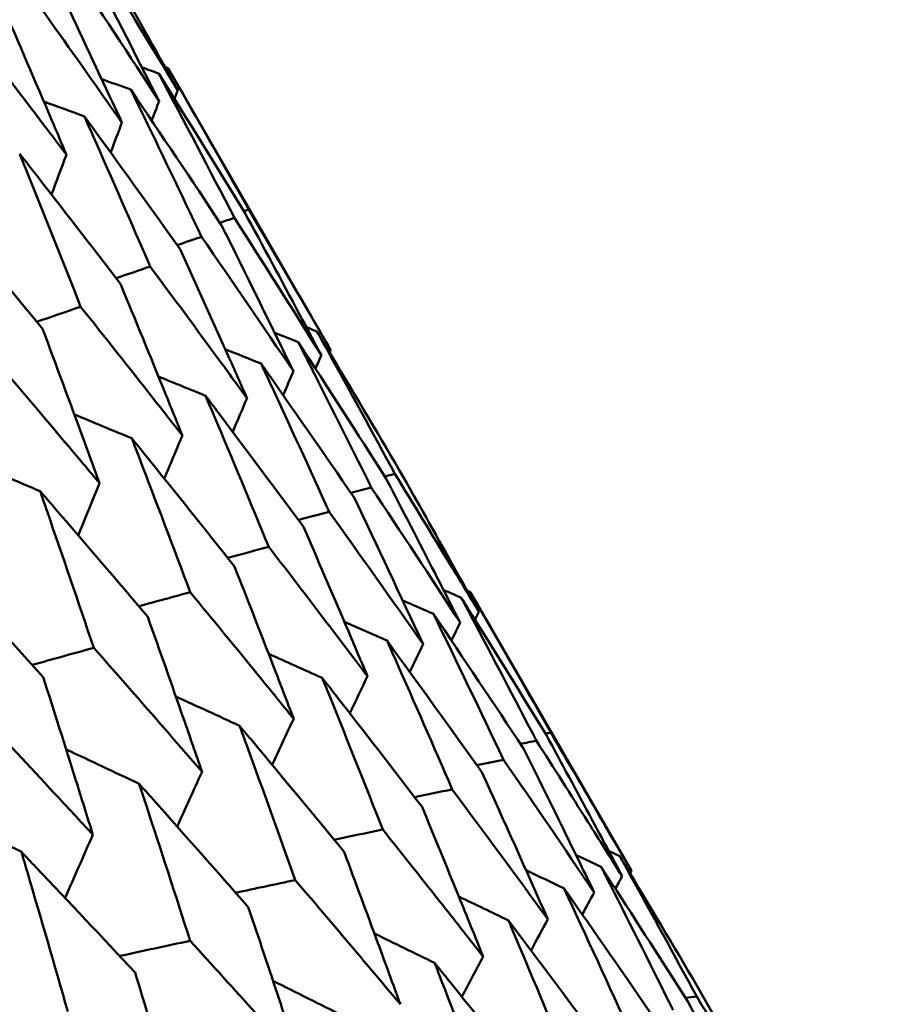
# Model space of a CAD drawing. Header units: millimetres. Extents: x 188 to 1913, y 148 to 2839.
# Tile 93 of 211: x 676.66 to 679.87, y 457.74 to 461.35. Entities that reach past the tile are written whole.
import ezdxf

# ---------------------------------------------------------------- set-up
doc = ezdxf.new("R2010")
doc.units = ezdxf.units.MM
doc.header["$LTSCALE"] = 10
doc.layers.add('Widoczne (ISO)', color=7, linetype='Continuous', lineweight=50)

msp = doc.modelspace()

# ---------------------------------------------------------------- linework, layer by layer
at = {"layer": 'Widoczne (ISO)'}
for p, q in [((677.7974, 460.136), (677.2006, 461.1696)), ((677.4971, 460.6503), (677.4793, 460.6446)), ((678.9008, 458.2248), (678.311, 459.2464))]:
    msp.add_line(p, q, dxfattribs=at)
msp.add_circle((644.0056, 478.665), 50, dxfattribs=at)
for points in [[(677.1681, 461.0484), (677.0778, 461.2262), (676.9866, 461.4036), (676.8946, 461.5804)], [(676.9259, 461.5985), (677.0303, 461.4288), (677.1338, 461.2586), (677.2364, 461.0878)], [(676.8392, 461.5484), (676.9496, 461.3823), (677.0593, 461.2156), (677.1681, 461.0484)], [(677.1664, 461.1499), (677.1461, 461.1572), (677.1257, 461.1644), (677.1053, 461.1716)], [(677.4814, 460.6412), (677.3772, 460.8113), (677.2722, 460.9808), (677.1664, 461.1499)], [(677.1664, 461.1499), (677.2599, 460.9737), (677.3527, 460.7971), (677.4445, 460.62)], [(677.1887, 461.1739), (677.1927, 461.1725), (677.1966, 461.171), (677.2006, 461.1696)], [(677.064, 461.0908), (677.0285, 461.1036), (676.993, 461.1163), (676.9574, 461.129)], [(677.3973, 460.5927), (677.287, 460.7592), (677.1759, 460.9253), (677.064, 461.0908)], [(677.2245, 461.0569), (677.2285, 461.0672), (677.2325, 461.0775), (677.2364, 461.0878)], [(676.8938, 460.9925), (676.8443, 461.0106), (676.7947, 461.0286), (676.7451, 461.0467)], [(677.1681, 461.0484), (677.159, 461.0246), (677.1498, 461.0009), (677.1407, 460.9771)], [(677.0317, 460.9697), (677.0178, 460.9331), (677.0039, 460.8966), (676.99, 460.86)], [(676.8279, 460.8519), (676.8096, 460.8032), (676.7914, 460.7545), (676.7732, 460.7057)], [(677.3909, 460.6024), (677.4088, 460.6082), (677.4267, 460.6141), (677.4445, 460.62)], [(677.4445, 460.62), (677.5516, 460.4525), (677.6578, 460.2846), (677.7632, 460.1163)], [(677.6608, 460.0572), (677.5738, 460.2361), (677.486, 460.4146), (677.3973, 460.5927)], [(677.2343, 460.5204), (677.2641, 460.5304), (677.294, 460.5403), (677.3238, 460.5502)], [(677.3238, 460.5502), (677.437, 460.3864), (677.5493, 460.222), (677.6608, 460.0572)], [(677.01, 460.3991), (677.0518, 460.4132), (677.0936, 460.4274), (677.1354, 460.4415)], [(676.719, 460.239), (676.7727, 460.2574), (676.8264, 460.2757), (676.8801, 460.2941)], [(677.7087, 460.2187), (677.7215, 460.2137), (677.7342, 460.2087), (677.7469, 460.2036)], [(677.6786, 460.1642), (677.6497, 460.1756), (677.6208, 460.1871), (677.5919, 460.1985)], [(677.5422, 460.0855), (677.4984, 460.103), (677.4546, 460.1205), (677.4108, 460.138)], [(678.0015, 459.6626), (677.8947, 459.8303), (677.7871, 459.9975), (677.6786, 460.1642)], [(677.7932, 460.1265), (677.7946, 460.1297), (677.796, 460.1328), (677.7974, 460.136)], [(677.7417, 460.0669), (677.7489, 460.0834), (677.756, 460.0998), (677.7632, 460.1163)], [(677.8834, 459.5944), (677.7705, 459.7586), (677.6567, 459.9223), (677.5422, 460.0855)], [(677.3383, 459.9677), (677.2808, 459.9912), (677.2233, 460.0145), (677.1657, 460.0379)], [(677.6608, 460.0572), (677.6482, 460.0281), (677.6357, 459.999), (677.6231, 459.9699)], [(677.4906, 459.9589), (677.4731, 459.9177), (677.4555, 459.8765), (677.438, 459.8353)], [(677.0677, 459.8115), (676.9975, 459.8407), (676.9273, 459.8699), (676.857, 459.899)], [(677.2532, 459.8218), (677.2312, 459.7691), (677.2091, 459.7163), (677.1871, 459.6636)], [(676.7315, 459.6174), (676.6496, 459.6524), (676.5676, 459.6874), (676.4857, 459.7222)], [(678.0332, 459.6809), (678.0207, 459.6778), (678.0083, 459.6747), (677.9958, 459.6716)], [(676.9496, 459.6466), (676.9236, 459.5827), (676.8976, 459.5188), (676.8715, 459.4549)], [(677.8716, 459.6116), (677.8966, 459.618), (677.9216, 459.6245), (677.9466, 459.6309)], [(677.9466, 459.6309), (678.0561, 459.4662), (678.1647, 459.301), (678.2726, 459.1354)], [(678.1362, 459.0566), (678.0527, 459.2364), (677.9685, 459.4156), (677.8834, 459.5944)], [(677.6792, 459.5118), (677.7168, 459.5218), (677.7544, 459.5317), (677.7921, 459.5417)], [(677.7921, 459.5417), (677.9076, 459.3805), (678.0223, 459.2188), (678.1362, 459.0566)], [(677.4195, 459.3729), (677.4697, 459.3864), (677.52, 459.4), (677.5702, 459.4136)], [(677.0934, 459.1954), (677.1562, 459.2126), (677.2191, 459.2299), (677.2819, 459.2471)], [(678.2118, 459.2548), (678.2334, 459.2454), (678.2551, 459.2361), (678.2768, 459.2267)], [(678.2981, 459.252), (678.3024, 459.2501), (678.3067, 459.2483), (678.311, 459.2464)], [(678.1744, 459.1676), (678.1368, 459.184), (678.0992, 459.2003), (678.0616, 459.2166)], [(678.5045, 458.6742), (678.3952, 458.8391), (678.2852, 459.0036), (678.1744, 459.1676)], [(678.1744, 459.1676), (678.261, 458.9896), (678.3468, 458.8112), (678.4318, 458.6323)], [(678.327, 459.1463), (678.3316, 459.1558), (678.3363, 459.1653), (678.3409, 459.1748)], [(678.0042, 459.0693), (677.952, 459.0923), (677.8998, 459.1153), (677.8477, 459.1382)], [(678.2406, 459.0695), (678.2513, 459.0914), (678.2619, 459.1134), (678.2726, 459.1354)], [(678.3523, 458.5864), (678.237, 458.7478), (678.121, 458.9088), (678.0042, 459.0693)], [(678.1362, 459.0566), (678.1199, 459.0227), (678.1036, 458.9888), (678.0873, 458.9549)], [(676.7022, 458.9802), (676.7776, 459.0011), (676.8529, 459.022), (676.9282, 459.043)], [(677.7668, 458.9323), (677.7012, 458.9617), (677.6357, 458.9911), (677.5701, 459.0204)], [(677.9323, 458.9389), (677.9108, 458.8935), (677.8893, 458.8481), (677.8677, 458.8028)], [(677.4632, 458.757), (677.3854, 458.7928), (677.3074, 458.8285), (677.2295, 458.8642)], [(677.6617, 458.7827), (677.6355, 458.7263), (677.6093, 458.6698), (677.583, 458.6134)], [(678.6047, 458.7321), (678.5982, 458.731), (678.5917, 458.7298), (678.5852, 458.7287)], [(678.5523, 458.7019), (678.5327, 458.6982), (678.513, 458.6946), (678.4934, 458.6909)], [(677.0947, 458.5442), (677.0054, 458.5864), (676.9162, 458.6284), (676.8269, 458.6704)], [(678.3332, 458.6131), (678.366, 458.6195), (678.3989, 458.6259), (678.4318, 458.6323)], [(678.4318, 458.6323), (678.5434, 458.4706), (678.6542, 458.3085), (678.7643, 458.1459)], [(677.3255, 458.5886), (677.2951, 458.5215), (677.2647, 458.4544), (677.2342, 458.3874)], [(678.594, 458.0476), (678.5143, 458.2277), (678.4337, 458.4072), (678.3523, 458.5864)], [(678.105, 458.4957), (678.1512, 458.505), (678.1974, 458.5143), (678.2436, 458.5236)], [(678.2436, 458.5236), (678.3612, 458.3654), (678.478, 458.2067), (678.594, 458.0476)], [(676.6625, 458.2947), (676.5629, 458.3433), (676.4632, 458.3918), (676.3635, 458.4402)], [(677.8099, 458.3392), (677.8694, 458.3516), (677.9289, 458.364), (677.9885, 458.3763)], [(676.9249, 458.3573), (676.891, 458.28), (676.857, 458.2026), (676.823, 458.1253)], [(678.8171, 458.2982), (678.8308, 458.2918), (678.8445, 458.2854), (678.8581, 458.279)], [(678.6975, 458.2829), (678.7283, 458.2685), (678.759, 458.254), (678.7898, 458.2395)], [(678.6534, 458.1608), (678.6071, 458.1828), (678.5607, 458.2048), (678.5143, 458.2268)], [(678.896, 458.2159), (678.8976, 458.2189), (678.8992, 458.2218), (678.9008, 458.2248)], [(677.4487, 458.1446), (677.5216, 458.1601), (677.5946, 458.1755), (677.6675, 458.191)], [(678.8418, 458.1594), (678.8501, 458.1746), (678.8584, 458.1898), (678.8667, 458.205)], [(678.9898, 457.6767), (678.8784, 457.8385), (678.7663, 457.9999), (678.6534, 458.1608)], [(678.6534, 458.1608), (678.7363, 457.9826), (678.8184, 457.8039), (678.8998, 457.6248)], [(678.7205, 458.065), (678.7351, 458.092), (678.7497, 458.1189), (678.7643, 458.1459)], [(678.4495, 458.0431), (678.3889, 458.0723), (678.3283, 458.1015), (678.2677, 458.1306)], [(678.8036, 457.5693), (678.6864, 457.7277), (678.5684, 457.8856), (678.4495, 458.0431)], [(678.594, 458.0476), (678.5736, 458.0093), (678.5531, 457.971), (678.5326, 457.9328)], [(677.023, 457.9126), (677.1093, 457.9312), (677.1955, 457.9498), (677.2818, 457.9683)], [(678.1789, 457.8869), (678.1053, 457.923), (678.0316, 457.9591), (677.9579, 457.9951)], [(678.3567, 457.9106), (678.3308, 457.8614), (678.3048, 457.8122), (678.2789, 457.763)], [(677.8427, 457.6927), (677.7571, 457.7358), (677.6715, 457.7787), (677.5858, 457.8215)], [(679.1404, 457.7637), (679.1267, 457.7621), (679.113, 457.7606), (679.0993, 457.759)]]:
    msp.add_open_spline(points, degree=3, dxfattribs=at)
for points, knots in [([(677.2364, 461.0878), (677.2146, 461.1273), (677.1927, 461.1667), (677.0958, 461.3408), (677.0204, 461.4752), (676.9444, 461.6092)], [0.0459862, 0.0459862, 0.0459862, 0.0459862, 0.06155279, 0.06155279, 0.11473062, 0.11473062, 0.11473062, 0.11473062]), ([(677.0317, 460.9697), (677.0127, 461.0107), (676.9935, 461.0518), (676.9089, 461.2329), (676.843, 461.3727), (676.7765, 461.5123)], [0.04598621, 0.04598621, 0.04598621, 0.04598621, 0.06155279, 0.06155279, 0.11473062, 0.11473062, 0.11473062, 0.11473062]), ([(676.6845, 461.4591), (676.7746, 461.3333), (676.8643, 461.2072), (676.9796, 461.0438), (677.0057, 461.0067), (677.0317, 460.9697)], [0.00838421, 0.00838421, 0.00838421, 0.00838421, 0.06155515, 0.06155515, 0.07712864, 0.07712864, 0.07712864, 0.07712864]), ([(676.8279, 460.8519), (676.8101, 460.8938), (676.7924, 460.9356), (676.7138, 461.1203), (676.6526, 461.2628), (676.5908, 461.4051)], [0.04598621, 0.04598621, 0.04598621, 0.04598621, 0.06155279, 0.06155279, 0.11473062, 0.11473062, 0.11473062, 0.11473062]), ([(676.4624, 461.3309), (676.5573, 461.2078), (676.6516, 461.0844), (676.773, 460.9245), (676.8004, 460.8882), (676.8279, 460.8519)], [0.00838421, 0.00838421, 0.00838421, 0.00838421, 0.06155515, 0.06155515, 0.07712864, 0.07712864, 0.07712864, 0.07712864]), ([(677.2006, 461.1696), (677.2132, 461.1477), (677.2259, 461.1259), (677.3253, 460.9531), (677.4115, 460.8019), (677.4971, 460.6503)], [0.06686277, 0.06686277, 0.06686277, 0.06686277, 0.07557848, 0.07557848, 0.13558897, 0.13558897, 0.13558897, 0.13558897]), ([(677.064, 461.0908), (677.0751, 461.068), (677.0862, 461.0452), (677.1734, 460.8654), (677.2489, 460.708), (677.3238, 460.5502)], [0.06686277, 0.06686277, 0.06686277, 0.06686277, 0.07557848, 0.07557848, 0.13558897, 0.13558897, 0.13558897, 0.13558897]), ([(676.8938, 460.9925), (676.9041, 460.9693), (676.9144, 460.946), (676.9956, 460.7627), (677.0658, 460.6023), (677.1354, 460.4415)], [0.06686277, 0.06686277, 0.06686277, 0.06686277, 0.07557848, 0.07557848, 0.13558897, 0.13558897, 0.13558897, 0.13558897]), ([(677.2453, 460.5049), (677.1438, 460.6472), (677.0416, 460.7892), (676.9238, 460.9513), (676.9088, 460.9719), (676.8938, 460.9925)], [0.01556037, 0.01556037, 0.01556037, 0.01556037, 0.07555527, 0.07555527, 0.08428623, 0.08428623, 0.08428623, 0.08428623]), ([(676.6564, 460.8555), (676.666, 460.8318), (676.6755, 460.8081), (676.7507, 460.6213), (676.8157, 460.4579), (676.8801, 460.2941)], [0.06686277, 0.06686277, 0.06686277, 0.06686277, 0.07557848, 0.07557848, 0.13558897, 0.13558897, 0.13558897, 0.13558897]), ([(677.026, 460.3783), (676.9192, 460.5176), (676.8117, 460.6565), (676.6879, 460.8152), (676.6722, 460.8353), (676.6564, 460.8555)], [0.01556037, 0.01556037, 0.01556037, 0.01556037, 0.07555527, 0.07555527, 0.08428623, 0.08428623, 0.08428623, 0.08428623]), ([(676.7402, 460.2133), (676.6282, 460.3496), (676.5155, 460.4855), (676.3859, 460.6408), (676.3694, 460.6605), (676.3529, 460.6802)], [0.01556037, 0.01556037, 0.01556037, 0.01556037, 0.07555527, 0.07555527, 0.08428623, 0.08428623, 0.08428623, 0.08428623]), ([(677.7632, 460.1163), (677.7367, 460.1662), (677.7101, 460.2161), (677.6165, 460.3913), (677.5492, 460.5164), (677.4814, 460.6412)], [0.04208868, 0.04208868, 0.04208868, 0.04208868, 0.06158988, 0.06158988, 0.11059803, 0.11059803, 0.11059803, 0.11059803]), ([(677.4971, 460.6503), (677.5693, 460.528), (677.6411, 460.4055), (677.7408, 460.2339), (677.7691, 460.185), (677.7974, 460.136)], [0.01259731, 0.01259731, 0.01259731, 0.01259731, 0.06159863, 0.06159863, 0.08110666, 0.08110666, 0.08110666, 0.08110666]), ([(677.4906, 459.9589), (677.4675, 460.0108), (677.4444, 460.0627), (677.363, 460.245), (677.3044, 460.3751), (677.2453, 460.5049)], [0.04208868, 0.04208868, 0.04208868, 0.04208868, 0.06158988, 0.06158988, 0.11059803, 0.11059803, 0.11059803, 0.11059803]), ([(677.1354, 460.4415), (677.2207, 460.3268), (677.3055, 460.2118), (677.4235, 460.0507), (677.4571, 460.0048), (677.4906, 459.9589)], [0.01259731, 0.01259731, 0.01259731, 0.01259731, 0.06159863, 0.06159863, 0.08110666, 0.08110666, 0.08110666, 0.08110666]), ([(677.2532, 459.8218), (677.2319, 459.8748), (677.2105, 459.9277), (677.1351, 460.1134), (677.0807, 460.2459), (677.026, 460.3783)], [0.04208868, 0.04208868, 0.04208868, 0.04208868, 0.06158988, 0.06158988, 0.11059803, 0.11059803, 0.11059803, 0.11059803]), ([(676.8801, 460.2941), (676.9696, 460.1818), (677.0587, 460.0693), (677.1828, 459.9117), (677.218, 459.8668), (677.2532, 459.8218)], [0.01259731, 0.01259731, 0.01259731, 0.01259731, 0.06159863, 0.06159863, 0.08110666, 0.08110666, 0.08110666, 0.08110666]), ([(676.9496, 459.6466), (676.93, 459.7005), (676.9103, 459.7543), (676.8408, 459.9434), (676.7907, 460.0785), (676.7402, 460.2133)], [0.04208868, 0.04208868, 0.04208868, 0.04208868, 0.06158988, 0.06158988, 0.11059803, 0.11059803, 0.11059803, 0.11059803]), ([(678.0515, 459.6915), (677.9638, 459.8407), (677.8754, 459.9894), (677.7733, 460.1598), (677.7601, 460.1817), (677.7469, 460.2036)], [0.02053386, 0.02053386, 0.02053386, 0.02053386, 0.08016461, 0.08016461, 0.08898694, 0.08898694, 0.08898694, 0.08898694]), ([(677.7469, 460.2036), (677.7593, 460.1813), (677.7717, 460.159), (677.8677, 459.9851), (677.9508, 459.8332), (678.0332, 459.6809)], [0.07138254, 0.07138254, 0.07138254, 0.07138254, 0.08018544, 0.08018544, 0.13983561, 0.13983561, 0.13983561, 0.13983561]), ([(677.6786, 460.1642), (677.7031, 460.116), (677.7275, 460.0678), (677.8172, 459.8903), (677.8821, 459.7607), (677.9466, 459.6309)], [0.43981696, 0.43981696, 0.43981696, 0.43981696, 0.45842392, 0.45842392, 0.50826415, 0.50826415, 0.50826415, 0.50826415]), ([(676.5589, 460.1086), (676.6526, 459.9988), (676.7459, 459.8887), (676.8758, 459.7345), (676.9128, 459.6906), (676.9496, 459.6466)], [0.01259731, 0.01259731, 0.01259731, 0.01259731, 0.06159863, 0.06159863, 0.08110666, 0.08110666, 0.08110666, 0.08110666]), ([(677.5422, 460.0855), (677.553, 460.0622), (677.5638, 460.039), (677.6477, 459.8581), (677.7202, 459.7001), (677.7921, 459.5417)], [0.07138254, 0.07138254, 0.07138254, 0.07138254, 0.08018544, 0.08018544, 0.13983561, 0.13983561, 0.13983561, 0.13983561]), ([(677.3383, 459.9677), (677.3484, 459.9441), (677.3584, 459.9204), (677.4363, 459.736), (677.5035, 459.575), (677.5702, 459.4136)], [0.07138254, 0.07138254, 0.07138254, 0.07138254, 0.08018544, 0.08018544, 0.13983561, 0.13983561, 0.13983561, 0.13983561]), ([(677.6975, 459.4871), (677.5939, 459.6271), (677.4897, 459.7667), (677.3694, 459.9266), (677.3539, 459.9472), (677.3383, 459.9677)], [0.02053386, 0.02053386, 0.02053386, 0.02053386, 0.08016461, 0.08016461, 0.08898694, 0.08898694, 0.08898694, 0.08898694]), ([(677.0677, 459.8115), (677.077, 459.7874), (677.0863, 459.7632), (677.1582, 459.5755), (677.2203, 459.4115), (677.2819, 459.2471)], [0.07138254, 0.07138254, 0.07138254, 0.07138254, 0.08018544, 0.08018544, 0.13983561, 0.13983561, 0.13983561, 0.13983561]), ([(677.4447, 459.3412), (677.3359, 459.4782), (677.2266, 459.6148), (677.1003, 459.7712), (677.084, 459.7914), (677.0677, 459.8115)], [0.02053386, 0.02053386, 0.02053386, 0.02053386, 0.08016461, 0.08016461, 0.08898694, 0.08898694, 0.08898694, 0.08898694]), ([(678.2726, 459.1354), (678.2419, 459.1958), (678.2111, 459.2561), (678.121, 459.432), (678.0615, 459.5474), (678.0015, 459.6626)], [0.03825175, 0.03825175, 0.03825175, 0.03825175, 0.06160817, 0.06160817, 0.10638617, 0.10638617, 0.10638617, 0.10638617]), ([(678.0332, 459.6809), (678.1011, 459.5704), (678.1687, 459.4596), (678.271, 459.2908), (678.306, 459.2328), (678.3409, 459.1748)], [0.01681985, 0.01681985, 0.01681985, 0.01681985, 0.06159108, 0.06159108, 0.08495433, 0.08495433, 0.08495433, 0.08495433]), ([(678.3409, 459.1748), (678.3081, 459.234), (678.2753, 459.2932), (678.1791, 459.4655), (678.1155, 459.5786), (678.0515, 459.6915)], [0.03825175, 0.03825175, 0.03825175, 0.03825175, 0.06160817, 0.06160817, 0.10638617, 0.10638617, 0.10638617, 0.10638617]), ([(676.7315, 459.6174), (676.74, 459.5928), (676.7485, 459.5683), (676.8147, 459.3771), (676.8717, 459.2102), (676.9282, 459.043)], [0.07138254, 0.07138254, 0.07138254, 0.07138254, 0.08018544, 0.08018544, 0.13983561, 0.13983561, 0.13983561, 0.13983561]), ([(677.126, 459.1571), (677.0121, 459.2912), (676.8976, 459.4249), (676.7656, 459.578), (676.7485, 459.5977), (676.7315, 459.6174)], [0.02053386, 0.02053386, 0.02053386, 0.02053386, 0.08016461, 0.08016461, 0.08898694, 0.08898694, 0.08898694, 0.08898694]), ([(677.9323, 458.9389), (677.9058, 459.0017), (677.8791, 459.0645), (677.8011, 459.2473), (677.7495, 459.3673), (677.6975, 459.4871)], [0.03825175, 0.03825175, 0.03825175, 0.03825175, 0.06160817, 0.06160817, 0.10638617, 0.10638617, 0.10638617, 0.10638617]), ([(677.5702, 459.4136), (677.65, 459.3099), (677.7295, 459.2061), (677.85, 459.0477), (677.8912, 458.9933), (677.9323, 458.9389)], [0.01681985, 0.01681985, 0.01681985, 0.01681985, 0.06159108, 0.06159108, 0.08495433, 0.08495433, 0.08495433, 0.08495433]), ([(676.7425, 458.9357), (676.6237, 459.0669), (676.5042, 459.1977), (676.3665, 459.3475), (676.3487, 459.3668), (676.3309, 459.3861)], [0.02053386, 0.02053386, 0.02053386, 0.02053386, 0.08016461, 0.08016461, 0.08898694, 0.08898694, 0.08898694, 0.08898694]), ([(677.6617, 458.7827), (677.6372, 458.8467), (677.6126, 458.9106), (677.5405, 459.0969), (677.4928, 459.2191), (677.4447, 459.3412)], [0.03825175, 0.03825175, 0.03825175, 0.03825175, 0.06160817, 0.06160817, 0.10638617, 0.10638617, 0.10638617, 0.10638617]), ([(677.2819, 459.2471), (677.3656, 459.1457), (677.449, 459.0441), (677.5753, 458.8891), (677.6186, 458.8359), (677.6617, 458.7827)], [0.01681985, 0.01681985, 0.01681985, 0.01681985, 0.06159108, 0.06159108, 0.08495433, 0.08495433, 0.08495433, 0.08495433]), ([(678.311, 459.2464), (678.3235, 459.2246), (678.3361, 459.2028), (678.4346, 459.0318), (678.52, 458.8821), (678.6047, 458.7321)], [0.07597559, 0.07597559, 0.07597559, 0.07597559, 0.08464777, 0.08464777, 0.14401425, 0.14401425, 0.14401425, 0.14401425]), ([(678.5887, 458.7229), (678.4987, 458.8698), (678.4081, 459.0163), (678.3036, 459.1839), (678.2902, 459.2053), (678.2768, 459.2267)], [0.02530969, 0.02530969, 0.02530969, 0.02530969, 0.08465152, 0.08465152, 0.09334823, 0.09334823, 0.09334823, 0.09334823]), ([(678.2768, 459.2267), (678.2886, 459.2045), (678.3004, 459.1822), (678.3928, 459.0076), (678.4729, 458.8549), (678.5523, 458.7019)], [0.07597559, 0.07597559, 0.07597559, 0.07597559, 0.08464777, 0.08464777, 0.14401425, 0.14401425, 0.14401425, 0.14401425]), ([(677.3255, 458.5886), (677.303, 458.6537), (677.2803, 458.7188), (677.2141, 458.9084), (677.1702, 459.0329), (677.126, 459.1571)], [0.03825175, 0.03825175, 0.03825175, 0.03825175, 0.06160817, 0.06160817, 0.10638617, 0.10638617, 0.10638617, 0.10638617]), ([(678.0042, 459.0693), (678.0144, 459.0462), (678.0247, 459.0231), (678.1051, 458.8415), (678.1746, 458.6827), (678.2436, 458.5236)], [0.07597559, 0.07597559, 0.07597559, 0.07597559, 0.08464777, 0.08464777, 0.14401425, 0.14401425, 0.14401425, 0.14401425]), ([(676.9282, 459.043), (677.0157, 458.9437), (677.1029, 458.8443), (677.2351, 458.6927), (677.2803, 458.6407), (677.3255, 458.5886)], [0.01681985, 0.01681985, 0.01681985, 0.01681985, 0.06159108, 0.06159108, 0.08495433, 0.08495433, 0.08495433, 0.08495433]), ([(676.9249, 458.3573), (676.9043, 458.4236), (676.8837, 458.4897), (676.8231, 458.6827), (676.783, 458.8093), (676.7425, 458.9357)], [0.03825175, 0.03825175, 0.03825175, 0.03825175, 0.06160817, 0.06160817, 0.10638617, 0.10638617, 0.10638617, 0.10638617]), ([(677.7668, 458.9323), (677.7763, 458.9087), (677.7858, 458.8851), (677.8603, 458.7002), (677.9247, 458.5384), (677.9885, 458.3763)], [0.07597559, 0.07597559, 0.07597559, 0.07597559, 0.08464777, 0.08464777, 0.14401425, 0.14401425, 0.14401425, 0.14401425]), ([(678.1327, 458.4596), (678.027, 458.5974), (677.9207, 458.7349), (677.7982, 458.8921), (677.7825, 458.9122), (677.7668, 458.9323)], [0.02530969, 0.02530969, 0.02530969, 0.02530969, 0.08465152, 0.08465152, 0.09334823, 0.09334823, 0.09334823, 0.09334823]), ([(676.5107, 458.8019), (676.6019, 458.7048), (676.6928, 458.6075), (676.8307, 458.4592), (676.8778, 458.4083), (676.9249, 458.3573)], [0.01681985, 0.01681985, 0.01681985, 0.01681985, 0.06159108, 0.06159108, 0.08495433, 0.08495433, 0.08495433, 0.08495433]), ([(677.4632, 458.757), (677.472, 458.733), (677.4808, 458.709), (677.5494, 458.5207), (677.6087, 458.356), (677.6675, 458.191)], [0.07597559, 0.07597559, 0.07597559, 0.07597559, 0.08464777, 0.08464777, 0.14401425, 0.14401425, 0.14401425, 0.14401425]), ([(677.8467, 458.2945), (677.7359, 458.4293), (677.6245, 458.5639), (677.4961, 458.7177), (677.4797, 458.7374), (677.4632, 458.757)], [0.02530969, 0.02530969, 0.02530969, 0.02530969, 0.08465152, 0.08465152, 0.09334823, 0.09334823, 0.09334823, 0.09334823]), ([(678.8667, 458.205), (678.8299, 458.2744), (678.7929, 458.3436), (678.7005, 458.5163), (678.6447, 458.6197), (678.5887, 458.7229)], [0.03448054, 0.03448054, 0.03448054, 0.03448054, 0.06157222, 0.06157222, 0.10209717, 0.10209717, 0.10209717, 0.10209717]), ([(678.6047, 458.7321), (678.6643, 458.631), (678.7237, 458.5298), (678.8222, 458.3606), (678.8616, 458.2927), (678.9008, 458.2248)], [0.02104899, 0.02104899, 0.02104899, 0.02104899, 0.0615671, 0.0615671, 0.08866561, 0.08866561, 0.08866561, 0.08866561]), ([(678.5523, 458.7019), (678.6156, 458.6029), (678.6786, 458.5037), (678.7832, 458.3381), (678.825, 458.2716), (678.8667, 458.205)], [0.02104899, 0.02104899, 0.02104899, 0.02104899, 0.0615671, 0.0615671, 0.08866561, 0.08866561, 0.08866561, 0.08866561]), ([(678.7643, 458.1459), (678.7299, 458.2166), (678.6954, 458.2873), (678.609, 458.4635), (678.5569, 458.569), (678.5045, 458.6742)], [0.03448054, 0.03448054, 0.03448054, 0.03448054, 0.06157222, 0.06157222, 0.10209717, 0.10209717, 0.10209717, 0.10209717]), ([(677.0947, 458.5442), (677.1027, 458.5198), (677.1107, 458.4954), (677.1737, 458.3037), (677.228, 458.1362), (677.2818, 457.9683)], [0.07597559, 0.07597559, 0.07597559, 0.07597559, 0.08464777, 0.08464777, 0.14401425, 0.14401425, 0.14401425, 0.14401425]), ([(677.4953, 458.0916), (677.3795, 458.2236), (677.2631, 458.3552), (677.129, 458.5057), (677.1118, 458.525), (677.0947, 458.5442)], [0.02530969, 0.02530969, 0.02530969, 0.02530969, 0.08465152, 0.08465152, 0.09334823, 0.09334823, 0.09334823, 0.09334823]), ([(678.3567, 457.9106), (678.3271, 457.9841), (678.2974, 458.0575), (678.2229, 458.2406), (678.1779, 458.3502), (678.1327, 458.4596)], [0.03448054, 0.03448054, 0.03448054, 0.03448054, 0.06157222, 0.06157222, 0.10209717, 0.10209717, 0.10209717, 0.10209717]), ([(677.9885, 458.3763), (678.0625, 458.2836), (678.1362, 458.1906), (678.2588, 458.0353), (678.3078, 457.973), (678.3567, 457.9106)], [0.02104899, 0.02104899, 0.02104899, 0.02104899, 0.0615671, 0.0615671, 0.08866561, 0.08866561, 0.08866561, 0.08866561]), ([(676.6625, 458.2947), (676.6699, 458.2699), (676.6772, 458.2451), (676.7345, 458.0502), (676.7841, 457.8799), (676.833, 457.7092)], [0.07597559, 0.07597559, 0.07597559, 0.07597559, 0.08464777, 0.08464777, 0.14401425, 0.14401425, 0.14401425, 0.14401425]), ([(677.0799, 457.8518), (676.9592, 457.9809), (676.8379, 458.1097), (676.6983, 458.2571), (676.6804, 458.2759), (676.6625, 458.2947)], [0.02530969, 0.02530969, 0.02530969, 0.02530969, 0.08465152, 0.08465152, 0.09334823, 0.09334823, 0.09334823, 0.09334823]), ([(678.0531, 457.7353), (678.0259, 457.8102), (677.9985, 457.885), (677.9298, 458.0714), (677.8884, 458.183), (677.8467, 458.2945)], [0.03448054, 0.03448054, 0.03448054, 0.03448054, 0.06157222, 0.06157222, 0.10209717, 0.10209717, 0.10209717, 0.10209717]), ([(679.1585, 457.7741), (679.0715, 457.922), (678.9838, 458.0694), (678.8831, 458.2374), (678.8706, 458.2582), (678.8581, 458.279)], [0.02983351, 0.02983351, 0.02983351, 0.02983351, 0.0889495, 0.0889495, 0.09731113, 0.09731113, 0.09731113, 0.09731113]), ([(678.8581, 458.279), (678.8698, 458.2578), (678.8815, 458.2367), (678.9762, 458.0653), (679.0586, 457.9147), (679.1404, 457.7637)], [0.0806421, 0.0806421, 0.0806421, 0.0806421, 0.08897282, 0.08897282, 0.14811965, 0.14811965, 0.14811965, 0.14811965]), ([(679.1082, 457.7451), (679.0159, 457.8899), (678.923, 458.0343), (678.8163, 458.1988), (678.8031, 458.2192), (678.7898, 458.2395)], [0.02983351, 0.02983351, 0.02983351, 0.02983351, 0.0889495, 0.0889495, 0.09731113, 0.09731113, 0.09731113, 0.09731113]), ([(678.7898, 458.2395), (678.8008, 458.218), (678.8117, 458.1964), (678.9004, 458.0215), (678.9775, 457.8678), (679.054, 457.7139)], [0.0806421, 0.0806421, 0.0806421, 0.0806421, 0.08897282, 0.08897282, 0.14811965, 0.14811965, 0.14811965, 0.14811965]), ([(677.6675, 458.191), (677.745, 458.1002), (677.8222, 458.0093), (677.9506, 457.8573), (678.0019, 457.7964), (678.0531, 457.7353)], [0.02104899, 0.02104899, 0.02104899, 0.02104899, 0.0615671, 0.0615671, 0.08866561, 0.08866561, 0.08866561, 0.08866561]), ([(677.6845, 457.5225), (677.6596, 457.5987), (677.6345, 457.6748), (677.5716, 457.8646), (677.5336, 457.9782), (677.4953, 458.0916)], [0.03448054, 0.03448054, 0.03448054, 0.03448054, 0.06157222, 0.06157222, 0.10209717, 0.10209717, 0.10209717, 0.10209717]), ([(678.4495, 458.0431), (678.459, 458.0207), (678.4685, 457.9982), (678.5453, 457.8165), (678.612, 457.6568), (678.6782, 457.4968)], [0.0806421, 0.0806421, 0.0806421, 0.0806421, 0.08897282, 0.08897282, 0.14811965, 0.14811965, 0.14811965, 0.14811965]), ([(677.2818, 457.9683), (677.3627, 457.8795), (677.4433, 457.7906), (677.5774, 457.6419), (677.631, 457.5822), (677.6845, 457.5225)], [0.02104899, 0.02104899, 0.02104899, 0.02104899, 0.0615671, 0.0615671, 0.08866561, 0.08866561, 0.08866561, 0.08866561]), ([(678.1789, 457.8869), (678.1877, 457.864), (678.1965, 457.8412), (678.2675, 457.6561), (678.3291, 457.4935), (678.3901, 457.3305)], [0.0806421, 0.0806421, 0.0806421, 0.0806421, 0.08897282, 0.08897282, 0.14811965, 0.14811965, 0.14811965, 0.14811965]), ([(678.5506, 457.4232), (678.4427, 457.559), (678.3343, 457.6944), (678.2098, 457.8487), (678.1944, 457.8678), (678.1789, 457.8869)], [0.02983351, 0.02983351, 0.02983351, 0.02983351, 0.0889495, 0.0889495, 0.09731113, 0.09731113, 0.09731113, 0.09731113]), ([(677.2524, 457.273), (677.2297, 457.3505), (677.2068, 457.4279), (677.1495, 457.6209), (677.1148, 457.7364), (677.0799, 457.8518)], [0.03448054, 0.03448054, 0.03448054, 0.03448054, 0.06157222, 0.06157222, 0.10209717, 0.10209717, 0.10209717, 0.10209717]), ([(679.1404, 457.7637), (679.1953, 457.6743), (679.25, 457.5848), (679.3506, 457.4192), (679.3966, 457.3431), (679.4425, 457.2669)], [0.02528165, 0.02528165, 0.02528165, 0.02528165, 0.06150593, 0.06150593, 0.09223152, 0.09223152, 0.09223152, 0.09223152]), ([(679.4425, 457.2669), (679.3994, 457.3446), (679.3562, 457.4223), (679.2616, 457.5915), (679.2101, 457.6829), (679.1585, 457.7741)], [0.03078053, 0.03078053, 0.03078053, 0.03078053, 0.06149921, 0.06149921, 0.09773041, 0.09773041, 0.09773041, 0.09773041]), ([(679.3742, 457.2274), (679.3338, 457.3068), (679.2934, 457.3861), (679.2048, 457.5587), (679.1566, 457.652), (679.1082, 457.7451)], [0.03078053, 0.03078053, 0.03078053, 0.03078053, 0.06149921, 0.06149921, 0.09773041, 0.09773041, 0.09773041, 0.09773041])]:
    msp.add_open_spline(points, degree=3, knots=knots, dxfattribs=at)

doc.saveas('drawing.dxf')
